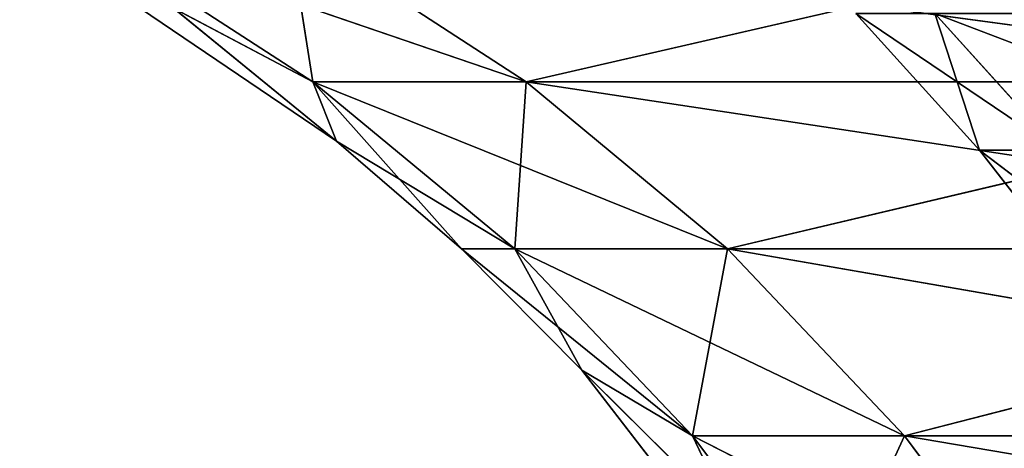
# Model space of a CAD drawing. Extents: x 23 to 1811, y 19 to 594.
# Tile 201 of 256: x 45.95 to 51.5, y 555.55 to 557.97. Entities that reach past the tile are written whole.
import ezdxf

# ---------------------------------------------------------------- set-up
doc = ezdxf.new("R2010")
doc.units = 0
doc.header["$LTSCALE"] = 25.4
doc.layers.get('0').update_dxf_attribs({"linetype": 'CONTINUOUS'})

# ---------------------------------------------------------------- blocks, each defined once
blk = doc.blocks.new('BE3C_SUNO_2740CFXXSR_STL')
at = {"color": 0}
for p, q in [((47.7389, 557.2827, 414.5017), (45.9546, 558.4901, 414.5018)), ((45.9546, 558.4901, 414.5018), (47.605, 557.6157, 399.7084)), ((45.9546, 558.4901, 414.5018), (47.605, 557.6157, 399.7084)), ((47.7389, 557.2827, 414.5017), (45.9546, 558.4901, 414.5018)), ((47.605, 557.6157, 399.7084), (46.2623, 558.4871, 399.6537)), ((46.2623, 558.4871, 399.6537), (48.8052, 557.6157, 381.5641)), ((47.605, 557.6157, 399.7084), (46.2623, 558.4871, 399.6537)), ((46.2623, 558.4871, 399.6537), (48.8052, 557.6157, 381.5641)), ((47.7389, 557.2827, 414.5017), (46.2624, 558.4871, 429.3501)), ((47.7389, 557.2827, 414.5017), (46.2624, 558.4871, 429.3501)), ((47.605, 557.6157, 429.2953), (46.2624, 558.4871, 429.3501)), ((47.605, 557.6157, 429.2953), (46.2624, 558.4871, 429.3501)), ((48.8052, 557.6157, 381.5641), (47.4671, 558.4871, 381.4414)), ((47.4671, 558.4871, 381.4414), (53.9081, 557.6157, 345.8618)), ((48.8052, 557.6157, 381.5641), (47.4671, 558.4871, 381.4414)), ((47.4671, 558.4871, 381.4414), (53.9081, 557.6157, 345.8618)), ((47.605, 557.6157, 429.2953), (47.4671, 558.4871, 447.5623)), ((47.605, 557.6157, 429.2953), (47.4671, 558.4871, 447.5623)), ((48.8052, 557.6157, 447.4396), (47.4671, 558.4871, 447.5623)), ((48.8052, 557.6157, 447.4396), (47.4671, 558.4871, 447.5623)), ((48.8052, 557.6157, 447.4396), (52.5892, 558.4871, 483.3989)), ((48.8052, 557.6157, 447.4396), (52.5892, 558.4871, 483.3989)), ((50.6629, 558.0008, 414.5015), (51.358, 557.2318, 414.5015)), ((50.6629, 558.0008, 414.5015), (51.358, 557.2318, 414.5015)), ((50.6629, 558.0008, 414.5015), (51.8013, 557.2319, 432.3365)), ((50.6629, 558.0008, 414.5015), (51.8013, 557.2319, 432.3365)), ((51.358, 557.2318, 414.5015), (51.107, 558.0008, 396.6322)), ((51.358, 557.2318, 414.5015), (51.107, 558.0008, 396.6322)), ((51.8013, 557.2319, 396.6668), (51.107, 558.0008, 396.6322)), ((51.8013, 557.2319, 396.6668), (51.107, 558.0008, 396.6322)), ((51.107, 558.0008, 432.3711), (51.8013, 557.2319, 432.3365)), ((51.107, 558.0008, 432.3711), (51.8013, 557.2319, 432.3365)), ((51.107, 558.0008, 432.3711), (53.1266, 557.2319, 450.0289)), ((51.107, 558.0008, 432.3711), (53.1266, 557.2319, 450.0289)), ((48.7424, 556.677, 399.7548), (47.605, 557.6157, 399.7084)), ((47.605, 557.6157, 399.7084), (49.9387, 556.677, 381.668)), ((48.7424, 556.677, 399.7548), (47.605, 557.6157, 399.7084)), ((47.7389, 557.2827, 414.5017), (47.605, 557.6157, 399.7084)), ((47.7389, 557.2827, 414.5017), (47.605, 557.6157, 399.7084)), ((47.605, 557.6157, 399.7084), (49.9387, 556.677, 381.668)), ((47.605, 557.6157, 399.7084), (48.8052, 557.6157, 381.5641)), ((47.605, 557.6157, 399.7084), (48.8052, 557.6157, 381.5641)), ((47.7389, 557.2827, 414.5017), (47.605, 557.6157, 429.2953)), ((47.7389, 557.2827, 414.5017), (47.605, 557.6157, 429.2953)), ((48.4419, 556.677, 414.5016), (47.605, 557.6157, 429.2953)), ((48.4419, 556.677, 414.5016), (47.605, 557.6157, 429.2953)), ((48.7424, 556.677, 429.2489), (47.605, 557.6157, 429.2953)), ((47.605, 557.6157, 429.2953), (48.8052, 557.6157, 447.4396)), ((47.605, 557.6157, 429.2953), (48.8052, 557.6157, 447.4396)), ((48.7424, 556.677, 429.2489), (47.605, 557.6157, 429.2953)), ((48.7424, 556.677, 429.2489), (48.8052, 557.6157, 447.4396)), ((48.7424, 556.677, 429.2489), (48.8052, 557.6157, 447.4396)), ((49.9387, 556.677, 381.668), (48.8052, 557.6157, 381.5641)), ((48.8052, 557.6157, 381.5641), (55.0255, 556.677, 346.0796)), ((49.9387, 556.677, 381.668), (48.8052, 557.6157, 381.5641)), ((48.8052, 557.6157, 381.5641), (55.0255, 556.677, 346.0796)), ((48.8052, 557.6157, 381.5641), (53.9081, 557.6157, 345.8618)), ((48.8052, 557.6157, 381.5641), (53.9081, 557.6157, 345.8618)), ((49.9388, 556.677, 447.3357), (48.8052, 557.6157, 447.4396)), ((48.8052, 557.6157, 447.4396), (53.9082, 557.6157, 483.1419)), ((48.8052, 557.6157, 447.4396), (53.9082, 557.6157, 483.1419)), ((49.9388, 556.677, 447.3357), (48.8052, 557.6157, 447.4396)), ((49.9388, 556.677, 447.3357), (53.9082, 557.6157, 483.1419)), ((49.9388, 556.677, 447.3357), (53.9082, 557.6157, 483.1419)), ((48.4419, 556.677, 414.5016), (47.7389, 557.2827, 414.5017)), ((47.7389, 557.2827, 414.5017), (48.7424, 556.677, 399.7548)), ((47.7389, 557.2827, 414.5017), (48.7424, 556.677, 399.7548)), ((48.4419, 556.677, 414.5016), (47.7389, 557.2827, 414.5017)), ((51.358, 557.2318, 414.5015), (51.8013, 557.2319, 396.6668)), ((51.358, 557.2318, 414.5015), (51.8013, 557.2319, 396.6668)), ((51.358, 557.2318, 414.5015), (51.8013, 557.2319, 432.3365)), ((51.358, 557.2318, 414.5015), (51.8013, 557.2319, 432.3365)), ((51.358, 557.2318, 414.5015), (51.9946, 556.4138, 414.5014)), ((51.358, 557.2318, 414.5015), (51.9946, 556.4138, 414.5014)), ((51.358, 557.2318, 414.5015), (52.4371, 556.4138, 432.3048)), ((51.358, 557.2318, 414.5015), (52.4371, 556.4138, 432.3048)), ((49.12, 555.9936, 414.5016), (48.4419, 556.677, 414.5016)), ((48.4419, 556.677, 414.5016), (49.7425, 555.6249, 399.7956)), ((48.4419, 556.677, 414.5016), (49.7425, 555.6249, 399.7956)), ((48.4419, 556.677, 414.5016), (48.7424, 556.677, 399.7548)), ((48.4419, 556.677, 414.5016), (48.7424, 556.677, 399.7548)), ((48.4419, 556.677, 414.5016), (48.7424, 556.677, 429.2489)), ((48.4419, 556.677, 414.5016), (48.7424, 556.677, 429.2489)), ((49.12, 555.9936, 414.5016), (48.4419, 556.677, 414.5016)), ((49.7425, 555.6249, 399.7956), (48.7424, 556.677, 399.7548)), ((48.7424, 556.677, 399.7548), (50.9356, 555.6249, 381.7593)), ((49.7425, 555.6249, 399.7956), (48.7424, 556.677, 399.7548)), ((48.7424, 556.677, 399.7548), (50.9356, 555.6249, 381.7593)), ((48.7424, 556.677, 399.7548), (49.9387, 556.677, 381.668)), ((48.7424, 556.677, 399.7548), (49.9387, 556.677, 381.668)), ((49.12, 555.9936, 414.5016), (48.7424, 556.677, 429.2489)), ((49.12, 555.9936, 414.5016), (48.7424, 556.677, 429.2489)), ((49.7425, 555.6249, 429.2081), (48.7424, 556.677, 429.2489)), ((48.7424, 556.677, 429.2489), (49.9388, 556.677, 447.3357)), ((48.7424, 556.677, 429.2489), (49.9388, 556.677, 447.3357)), ((49.7425, 555.6249, 429.2081), (48.7424, 556.677, 429.2489)), ((49.7425, 555.6249, 429.2081), (49.9388, 556.677, 447.3357)), ((49.7425, 555.6249, 429.2081), (49.9388, 556.677, 447.3357)), ((50.9356, 555.6249, 381.7593), (49.9387, 556.677, 381.668)), ((49.9387, 556.677, 381.668), (56.008, 555.6249, 346.2711)), ((50.9356, 555.6249, 381.7593), (49.9387, 556.677, 381.668)), ((49.9387, 556.677, 381.668), (56.008, 555.6249, 346.2711)), ((49.9387, 556.677, 381.668), (55.0255, 556.677, 346.0796)), ((49.9387, 556.677, 381.668), (55.0255, 556.677, 346.0796)), ((50.9356, 555.6249, 447.2443), (49.9388, 556.677, 447.3357)), ((49.9388, 556.677, 447.3357), (55.0255, 556.677, 482.9241)), ((49.9388, 556.677, 447.3357), (55.0255, 556.677, 482.9241)), ((50.9356, 555.6249, 447.2443), (49.9388, 556.677, 447.3357)), ((50.9356, 555.6249, 447.2443), (55.0255, 556.677, 482.9241)), ((50.9356, 555.6249, 447.2443), (55.0255, 556.677, 482.9241)), ((50.2906, 554.479, 414.5015), (49.12, 555.9936, 414.5016)), ((49.12, 555.9936, 414.5016), (50.483, 554.64, 399.8258)), ((49.12, 555.9936, 414.5016), (50.483, 554.64, 399.8258)), ((49.12, 555.9936, 414.5016), (49.7425, 555.6249, 399.7956)), ((49.12, 555.9936, 414.5016), (49.7425, 555.6249, 399.7956)), ((49.12, 555.9936, 414.5016), (49.7425, 555.6249, 429.2081)), ((49.12, 555.9936, 414.5016), (49.7425, 555.6249, 429.2081)), ((50.2906, 554.479, 414.5015), (49.12, 555.9936, 414.5016)), ((50.483, 554.64, 399.8258), (49.7425, 555.6249, 399.7956)), ((49.7425, 555.6249, 399.7956), (51.6737, 554.64, 381.827)), ((50.483, 554.64, 399.8258), (49.7425, 555.6249, 399.7956)), ((49.7425, 555.6249, 399.7956), (51.6737, 554.64, 381.827)), ((49.7425, 555.6249, 399.7956), (50.9356, 555.6249, 381.7593)), ((49.7425, 555.6249, 399.7956), (50.9356, 555.6249, 381.7593)), ((50.2906, 554.479, 414.5015), (49.7425, 555.6249, 429.2081)), ((50.2906, 554.479, 414.5015), (49.7425, 555.6249, 429.2081)), ((50.4831, 554.64, 429.1779), (49.7425, 555.6249, 429.2081)), ((49.7425, 555.6249, 429.2081), (50.9356, 555.6249, 447.2443)), ((49.7425, 555.6249, 429.2081), (50.9356, 555.6249, 447.2443)), ((50.4831, 554.64, 429.1779), (49.7425, 555.6249, 429.2081)), ((50.4831, 554.64, 429.1779), (50.9356, 555.6249, 447.2443)), ((50.4831, 554.64, 429.1779), (50.9356, 555.6249, 447.2443)), ((51.6737, 554.64, 381.827), (50.9356, 555.6249, 381.7593)), ((50.9356, 555.6249, 381.7593), (56.7355, 554.64, 346.4128)), ((51.6737, 554.64, 381.827), (50.9356, 555.6249, 381.7593)), ((50.9356, 555.6249, 381.7593), (56.7355, 554.64, 346.4128)), ((50.9356, 555.6249, 381.7593), (56.008, 555.6249, 346.2711)), ((50.9356, 555.6249, 381.7593), (56.008, 555.6249, 346.2711)), ((51.6737, 554.64, 447.1767), (50.9356, 555.6249, 447.2443)), ((50.9356, 555.6249, 447.2443), (56.008, 555.6249, 482.7326)), ((50.9356, 555.6249, 447.2443), (56.008, 555.6249, 482.7326)), ((51.6737, 554.64, 447.1767), (50.9356, 555.6249, 447.2443))]:
    blk.add_line(p, q, dxfattribs=at)
mesh = blk.add_polyface(dxfattribs=at)
corners = [(45.9546, 558.4901, 414.5018), (47.605, 557.6157, 399.7084), (47.7389, 557.2827, 414.5017)]
mesh.append_faces([[corners[k] for k in face] for face in [(0, 1, 2)]], dxfattribs={"color": 0})
mesh = blk.add_polyface(dxfattribs=at)
corners = [(45.9546, 558.4901, 414.5018), (46.2623, 558.4871, 399.6537), (47.605, 557.6157, 399.7084)]
mesh.append_faces([[corners[k] for k in face] for face in [(0, 1, 2)]], dxfattribs={"color": 0})
mesh = blk.add_polyface(dxfattribs=at)
corners = [(46.2624, 558.4871, 429.3501), (45.9546, 558.4901, 414.5018), (47.7389, 557.2827, 414.5017)]
mesh.append_faces([[corners[k] for k in face] for face in [(0, 1, 2)]], dxfattribs={"color": 0})
mesh = blk.add_polyface(dxfattribs=at)
corners = [(47.605, 557.6157, 399.7084), (46.2623, 558.4871, 399.6537), (48.8052, 557.6157, 381.5641)]
mesh.append_faces([[corners[k] for k in face] for face in [(0, 1, 2)]], dxfattribs={"color": 0})
mesh = blk.add_polyface(dxfattribs=at)
corners = [(46.2623, 558.4871, 399.6537), (47.4671, 558.4871, 381.4414), (48.8052, 557.6157, 381.5641)]
mesh.append_faces([[corners[k] for k in face] for face in [(0, 1, 2)]], dxfattribs={"color": 0})
mesh = blk.add_polyface(dxfattribs=at)
corners = [(46.2624, 558.4871, 429.3501), (47.7389, 557.2827, 414.5017), (47.605, 557.6157, 429.2953)]
mesh.append_faces([[corners[k] for k in face] for face in [(0, 1, 2)]], dxfattribs={"color": 0})
mesh = blk.add_polyface(dxfattribs=at)
corners = [(47.4671, 558.4871, 447.5623), (46.2624, 558.4871, 429.3501), (47.605, 557.6157, 429.2953)]
mesh.append_faces([[corners[k] for k in face] for face in [(0, 1, 2)]], dxfattribs={"color": 0})
mesh = blk.add_polyface(dxfattribs=at)
corners = [(48.8052, 557.6157, 381.5641), (47.4671, 558.4871, 381.4414), (53.9081, 557.6157, 345.8618)]
mesh.append_faces([[corners[k] for k in face] for face in [(0, 1, 2)]], dxfattribs={"color": 0})
mesh = blk.add_polyface(dxfattribs=at)
corners = [(47.4671, 558.4871, 381.4414), (52.5892, 558.4871, 345.6048), (53.9081, 557.6157, 345.8618)]
mesh.append_faces([[corners[k] for k in face] for face in [(0, 1, 2)]], dxfattribs={"color": 0})
mesh = blk.add_polyface(dxfattribs=at)
corners = [(47.4671, 558.4871, 447.5623), (47.605, 557.6157, 429.2953), (48.8052, 557.6157, 447.4396)]
mesh.append_faces([[corners[k] for k in face] for face in [(0, 1, 2)]], dxfattribs={"color": 0})
mesh = blk.add_polyface(dxfattribs=at)
corners = [(52.5892, 558.4871, 483.3989), (47.4671, 558.4871, 447.5623), (48.8052, 557.6157, 447.4396)]
mesh.append_faces([[corners[k] for k in face] for face in [(0, 1, 2)]], dxfattribs={"color": 0})
mesh = blk.add_polyface(dxfattribs=at)
corners = [(52.5892, 558.4871, 483.3989), (48.8052, 557.6157, 447.4396), (53.9082, 557.6157, 483.1419)]
mesh.append_faces([[corners[k] for k in face] for face in [(0, 1, 2)]], dxfattribs={"color": 0})
mesh = blk.add_polyface(dxfattribs=at)
corners = [(50.6629, 558.0008, 414.5015), (51.358, 557.2318, 414.5015), (51.107, 558.0008, 396.6322)]
mesh.append_faces([[corners[k] for k in face] for face in [(0, 1, 2)]], dxfattribs={"color": 0})
mesh = blk.add_polyface(dxfattribs=at)
corners = [(50.6629, 558.0008, 414.5015), (51.8013, 557.2319, 432.3365), (51.358, 557.2318, 414.5015)]
mesh.append_faces([[corners[k] for k in face] for face in [(0, 1, 2)]], dxfattribs={"color": 0})
mesh = blk.add_polyface(dxfattribs=at)
corners = [(51.107, 558.0008, 432.3711), (51.8013, 557.2319, 432.3365), (50.6629, 558.0008, 414.5015)]
mesh.append_faces([[corners[k] for k in face] for face in [(0, 1, 2)]], dxfattribs={"color": 0})
mesh = blk.add_polyface(dxfattribs=at)
corners = [(51.107, 558.0008, 396.6322), (51.358, 557.2318, 414.5015), (51.8013, 557.2319, 396.6668)]
mesh.append_faces([[corners[k] for k in face] for face in [(0, 1, 2)]], dxfattribs={"color": 0})
mesh = blk.add_polyface(dxfattribs=at)
corners = [(51.107, 558.0008, 396.6322), (51.8013, 557.2319, 396.6668), (52.4349, 558.0008, 378.9051)]
mesh.append_faces([[corners[k] for k in face] for face in [(0, 1, 2)]], dxfattribs={"color": 0})
mesh = blk.add_polyface(dxfattribs=at)
corners = [(51.107, 558.0008, 432.3711), (53.1266, 557.2319, 450.0289), (51.8013, 557.2319, 432.3365)]
mesh.append_faces([[corners[k] for k in face] for face in [(0, 1, 2)]], dxfattribs={"color": 0})
mesh = blk.add_polyface(dxfattribs=at)
corners = [(52.4349, 558.0008, 450.0982), (53.1266, 557.2319, 450.0289), (51.107, 558.0008, 432.3711)]
mesh.append_faces([[corners[k] for k in face] for face in [(0, 1, 2)]], dxfattribs={"color": 0})
mesh = blk.add_polyface(dxfattribs=at)
corners = [(48.7424, 556.677, 399.7548), (47.605, 557.6157, 399.7084), (49.9387, 556.677, 381.668)]
mesh.append_faces([[corners[k] for k in face] for face in [(0, 1, 2)]], dxfattribs={"color": 0})
mesh = blk.add_polyface(dxfattribs=at)
corners = [(47.7389, 557.2827, 414.5017), (47.605, 557.6157, 399.7084), (48.7424, 556.677, 399.7548)]
mesh.append_faces([[corners[k] for k in face] for face in [(0, 1, 2)]], dxfattribs={"color": 0})
mesh = blk.add_polyface(dxfattribs=at)
corners = [(47.605, 557.6157, 399.7084), (48.8052, 557.6157, 381.5641), (49.9387, 556.677, 381.668)]
mesh.append_faces([[corners[k] for k in face] for face in [(0, 1, 2)]], dxfattribs={"color": 0})
mesh = blk.add_polyface(dxfattribs=at)
corners = [(47.605, 557.6157, 429.2953), (47.7389, 557.2827, 414.5017), (48.4419, 556.677, 414.5016)]
mesh.append_faces([[corners[k] for k in face] for face in [(0, 1, 2)]], dxfattribs={"color": 0})
mesh = blk.add_polyface(dxfattribs=at)
corners = [(47.605, 557.6157, 429.2953), (48.4419, 556.677, 414.5016), (48.7424, 556.677, 429.2489)]
mesh.append_faces([[corners[k] for k in face] for face in [(0, 1, 2)]], dxfattribs={"color": 0})
mesh = blk.add_polyface(dxfattribs=at)
corners = [(48.8052, 557.6157, 447.4396), (47.605, 557.6157, 429.2953), (48.7424, 556.677, 429.2489)]
mesh.append_faces([[corners[k] for k in face] for face in [(0, 1, 2)]], dxfattribs={"color": 0})
mesh = blk.add_polyface(dxfattribs=at)
corners = [(48.8052, 557.6157, 447.4396), (48.7424, 556.677, 429.2489), (49.9388, 556.677, 447.3357)]
mesh.append_faces([[corners[k] for k in face] for face in [(0, 1, 2)]], dxfattribs={"color": 0})
mesh = blk.add_polyface(dxfattribs=at)
corners = [(49.9387, 556.677, 381.668), (48.8052, 557.6157, 381.5641), (55.0255, 556.677, 346.0796)]
mesh.append_faces([[corners[k] for k in face] for face in [(0, 1, 2)]], dxfattribs={"color": 0})
mesh = blk.add_polyface(dxfattribs=at)
corners = [(48.8052, 557.6157, 381.5641), (53.9081, 557.6157, 345.8618), (55.0255, 556.677, 346.0796)]
mesh.append_faces([[corners[k] for k in face] for face in [(0, 1, 2)]], dxfattribs={"color": 0})
mesh = blk.add_polyface(dxfattribs=at)
corners = [(53.9082, 557.6157, 483.1419), (48.8052, 557.6157, 447.4396), (49.9388, 556.677, 447.3357)]
mesh.append_faces([[corners[k] for k in face] for face in [(0, 1, 2)]], dxfattribs={"color": 0})
mesh = blk.add_polyface(dxfattribs=at)
corners = [(53.9082, 557.6157, 483.1419), (49.9388, 556.677, 447.3357), (55.0255, 556.677, 482.9241)]
mesh.append_faces([[corners[k] for k in face] for face in [(0, 1, 2)]], dxfattribs={"color": 0})
mesh = blk.add_polyface(dxfattribs=at)
corners = [(47.7389, 557.2827, 414.5017), (48.7424, 556.677, 399.7548), (48.4419, 556.677, 414.5016)]
mesh.append_faces([[corners[k] for k in face] for face in [(0, 1, 2)]], dxfattribs={"color": 0})
mesh = blk.add_polyface(dxfattribs=at)
corners = [(51.8013, 557.2319, 396.6668), (51.358, 557.2318, 414.5015), (51.9946, 556.4138, 414.5014)]
mesh.append_faces([[corners[k] for k in face] for face in [(0, 1, 2)]], dxfattribs={"color": 0})
mesh = blk.add_polyface(dxfattribs=at)
corners = [(51.8013, 557.2319, 432.3365), (52.4371, 556.4138, 432.3048), (51.358, 557.2318, 414.5015)]
mesh.append_faces([[corners[k] for k in face] for face in [(0, 1, 2)]], dxfattribs={"color": 0})
mesh = blk.add_polyface(dxfattribs=at)
corners = [(51.358, 557.2318, 414.5015), (52.4371, 556.4138, 432.3048), (51.9946, 556.4138, 414.5014)]
mesh.append_faces([[corners[k] for k in face] for face in [(0, 1, 2)]], dxfattribs={"color": 0})
mesh = blk.add_polyface(dxfattribs=at)
corners = [(48.4419, 556.677, 414.5016), (49.7425, 555.6249, 399.7956), (49.12, 555.9936, 414.5016)]
mesh.append_faces([[corners[k] for k in face] for face in [(0, 1, 2)]], dxfattribs={"color": 0})
mesh = blk.add_polyface(dxfattribs=at)
corners = [(48.7424, 556.677, 399.7548), (49.7425, 555.6249, 399.7956), (48.4419, 556.677, 414.5016)]
mesh.append_faces([[corners[k] for k in face] for face in [(0, 1, 2)]], dxfattribs={"color": 0})
mesh = blk.add_polyface(dxfattribs=at)
corners = [(48.4419, 556.677, 414.5016), (49.12, 555.9936, 414.5016), (48.7424, 556.677, 429.2489)]
mesh.append_faces([[corners[k] for k in face] for face in [(0, 1, 2)]], dxfattribs={"color": 0})
mesh = blk.add_polyface(dxfattribs=at)
corners = [(48.7424, 556.677, 399.7548), (50.9356, 555.6249, 381.7593), (49.7425, 555.6249, 399.7956)]
mesh.append_faces([[corners[k] for k in face] for face in [(0, 1, 2)]], dxfattribs={"color": 0})
mesh = blk.add_polyface(dxfattribs=at)
corners = [(49.9387, 556.677, 381.668), (50.9356, 555.6249, 381.7593), (48.7424, 556.677, 399.7548)]
mesh.append_faces([[corners[k] for k in face] for face in [(0, 1, 2)]], dxfattribs={"color": 0})
mesh = blk.add_polyface(dxfattribs=at)
corners = [(48.7424, 556.677, 429.2489), (49.12, 555.9936, 414.5016), (49.7425, 555.6249, 429.2081)]
mesh.append_faces([[corners[k] for k in face] for face in [(0, 1, 2)]], dxfattribs={"color": 0})
mesh = blk.add_polyface(dxfattribs=at)
corners = [(48.7424, 556.677, 429.2489), (49.7425, 555.6249, 429.2081), (49.9388, 556.677, 447.3357)]
mesh.append_faces([[corners[k] for k in face] for face in [(0, 1, 2)]], dxfattribs={"color": 0})
mesh = blk.add_polyface(dxfattribs=at)
corners = [(49.9388, 556.677, 447.3357), (49.7425, 555.6249, 429.2081), (50.9356, 555.6249, 447.2443)]
mesh.append_faces([[corners[k] for k in face] for face in [(0, 1, 2)]], dxfattribs={"color": 0})
mesh = blk.add_polyface(dxfattribs=at)
corners = [(49.9387, 556.677, 381.668), (56.008, 555.6249, 346.2711), (50.9356, 555.6249, 381.7593)]
mesh.append_faces([[corners[k] for k in face] for face in [(0, 1, 2)]], dxfattribs={"color": 0})
mesh = blk.add_polyface(dxfattribs=at)
corners = [(55.0255, 556.677, 346.0796), (56.008, 555.6249, 346.2711), (49.9387, 556.677, 381.668)]
mesh.append_faces([[corners[k] for k in face] for face in [(0, 1, 2)]], dxfattribs={"color": 0})
mesh = blk.add_polyface(dxfattribs=at)
corners = [(49.9388, 556.677, 447.3357), (50.9356, 555.6249, 447.2443), (55.0255, 556.677, 482.9241)]
mesh.append_faces([[corners[k] for k in face] for face in [(0, 1, 2)]], dxfattribs={"color": 0})
mesh = blk.add_polyface(dxfattribs=at)
corners = [(55.0255, 556.677, 482.9241), (50.9356, 555.6249, 447.2443), (56.008, 555.6249, 482.7326)]
mesh.append_faces([[corners[k] for k in face] for face in [(0, 1, 2)]], dxfattribs={"color": 0})
mesh = blk.add_polyface(dxfattribs=at)
corners = [(49.12, 555.9936, 414.5016), (50.483, 554.64, 399.8258), (50.2906, 554.479, 414.5015)]
mesh.append_faces([[corners[k] for k in face] for face in [(0, 1, 2)]], dxfattribs={"color": 0})
mesh = blk.add_polyface(dxfattribs=at)
corners = [(49.12, 555.9936, 414.5016), (49.7425, 555.6249, 399.7956), (50.483, 554.64, 399.8258)]
mesh.append_faces([[corners[k] for k in face] for face in [(0, 1, 2)]], dxfattribs={"color": 0})
mesh = blk.add_polyface(dxfattribs=at)
corners = [(49.12, 555.9936, 414.5016), (50.2906, 554.479, 414.5015), (49.7425, 555.6249, 429.2081)]
mesh.append_faces([[corners[k] for k in face] for face in [(0, 1, 2)]], dxfattribs={"color": 0})
mesh = blk.add_polyface(dxfattribs=at)
corners = [(49.7425, 555.6249, 399.7956), (51.6737, 554.64, 381.827), (50.483, 554.64, 399.8258)]
mesh.append_faces([[corners[k] for k in face] for face in [(0, 1, 2)]], dxfattribs={"color": 0})
mesh = blk.add_polyface(dxfattribs=at)
corners = [(50.9356, 555.6249, 381.7593), (51.6737, 554.64, 381.827), (49.7425, 555.6249, 399.7956)]
mesh.append_faces([[corners[k] for k in face] for face in [(0, 1, 2)]], dxfattribs={"color": 0})
mesh = blk.add_polyface(dxfattribs=at)
corners = [(49.7425, 555.6249, 429.2081), (50.2906, 554.479, 414.5015), (50.4831, 554.64, 429.1779)]
mesh.append_faces([[corners[k] for k in face] for face in [(0, 1, 2)]], dxfattribs={"color": 0})
mesh = blk.add_polyface(dxfattribs=at)
corners = [(49.7425, 555.6249, 429.2081), (50.4831, 554.64, 429.1779), (50.9356, 555.6249, 447.2443)]
mesh.append_faces([[corners[k] for k in face] for face in [(0, 1, 2)]], dxfattribs={"color": 0})
mesh = blk.add_polyface(dxfattribs=at)
corners = [(50.9356, 555.6249, 447.2443), (50.4831, 554.64, 429.1779), (51.6737, 554.64, 447.1767)]
mesh.append_faces([[corners[k] for k in face] for face in [(0, 1, 2)]], dxfattribs={"color": 0})
mesh = blk.add_polyface(dxfattribs=at)
corners = [(50.9356, 555.6249, 381.7593), (56.7355, 554.64, 346.4128), (51.6737, 554.64, 381.827)]
mesh.append_faces([[corners[k] for k in face] for face in [(0, 1, 2)]], dxfattribs={"color": 0})
mesh = blk.add_polyface(dxfattribs=at)
corners = [(56.008, 555.6249, 346.2711), (56.7355, 554.64, 346.4128), (50.9356, 555.6249, 381.7593)]
mesh.append_faces([[corners[k] for k in face] for face in [(0, 1, 2)]], dxfattribs={"color": 0})
mesh = blk.add_polyface(dxfattribs=at)
corners = [(50.9356, 555.6249, 447.2443), (51.6737, 554.64, 447.1767), (56.008, 555.6249, 482.7326)]
mesh.append_faces([[corners[k] for k in face] for face in [(0, 1, 2)]], dxfattribs={"color": 0})

msp = doc.modelspace()

# ---------------------------------------------------------------- block references
at = {"color": 0}
msp.add_blockref('BE3C_SUNO_2740CFXXSR_STL', (0, 0), dxfattribs=at)

doc.saveas('drawing.dxf')
